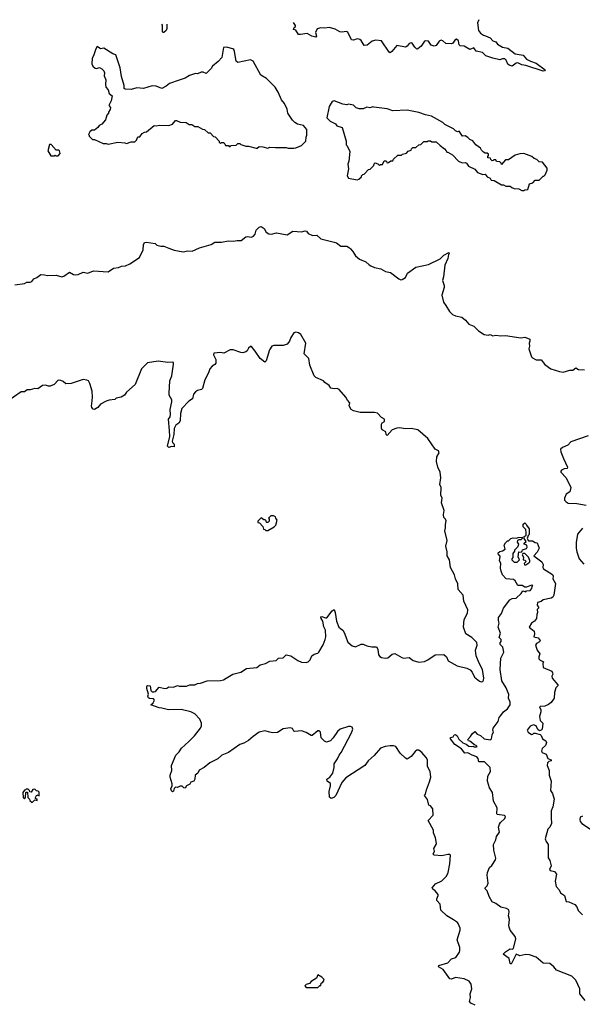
# Model space of a CAD drawing. Extents: x 2528705 to 2678277, y 911730 to 1023331.
# Tile 139 of 241: x 2582417 to 2588263, y 1012705 to 1022936. Entities that reach past the tile are written whole.
import ezdxf

# ---------------------------------------------------------------- set-up
doc = ezdxf.new("R2010")
doc.units = 0

msp = doc.modelspace()

# ---------------------------------------------------------------- linework, layer by layer
at = {"layer": '0CON20XD'}
for points in [[(2583945, 1022891), (2583945, 1022845), (2583939, 1022825), (2583915, 1022804), (2583905, 1022804), (2583899, 1022815), (2583900, 1022880), (2583895, 1022890)], [(2587187, 1022936), (2587174, 1022905), (2587186, 1022825), (2587206, 1022795), (2587235, 1022775), (2587259, 1022769), (2587305, 1022747), (2587335, 1022717), (2587365, 1022706), (2587383, 1022683), (2587435, 1022652), (2587490, 1022640), (2587565, 1022580), (2587648, 1022568), (2587685, 1022525), (2587725, 1022504), (2587783, 1022485), (2587876, 1022416), (2587872, 1022405), (2587855, 1022401), (2587675, 1022461), (2587635, 1022466), (2587595, 1022488), (2587575, 1022483), (2587535, 1022454), (2587504, 1022464), (2587489, 1022475), (2587473, 1022515), (2587458, 1022528), (2587435, 1022531), (2587405, 1022521), (2587335, 1022538), (2587262, 1022562), (2587227, 1022595), (2587159, 1022609), (2587135, 1022643), (2587095, 1022628), (2587035, 1022662), (2586995, 1022664), (2586984, 1022675), (2586975, 1022717), (2586955, 1022733), (2586940, 1022725), (2586918, 1022692), (2586905, 1022684), (2586845, 1022690), (2586815, 1022717), (2586795, 1022723), (2586775, 1022712), (2586745, 1022669), (2586725, 1022662), (2586693, 1022673), (2586665, 1022712), (2586635, 1022718), (2586625, 1022712), (2586588, 1022662), (2586555, 1022632), (2586545, 1022630), (2586522, 1022652), (2586495, 1022692), (2586485, 1022697), (2586465, 1022690), (2586445, 1022663), (2586425, 1022652), (2586335, 1022669), (2586284, 1022606), (2586265, 1022592), (2586255, 1022598), (2586176, 1022716), (2586116, 1022724), (2586078, 1022715), (2586027, 1022673), (2585997, 1022667), (2585965, 1022720), (2585952, 1022732), (2585925, 1022739), (2585885, 1022724), (2585865, 1022728), (2585825, 1022808), (2585813, 1022813), (2585765, 1022806), (2585745, 1022811), (2585695, 1022839), (2585635, 1022856), (2585585, 1022849), (2585545, 1022851), (2585508, 1022842), (2585492, 1022805), (2585500, 1022765), (2585495, 1022754), (2585454, 1022764), (2585405, 1022794), (2585335, 1022782), (2585314, 1022784), (2585285, 1022828), (2585262, 1022835), (2585268, 1022855), (2585282, 1022865), (2585283, 1022875), (2585263, 1022909)], [(2585265, 1021600), (2585285, 1021604), (2585345, 1021628), (2585390, 1021675), (2585392, 1021715), (2585400, 1021735), (2585400, 1021795), (2585367, 1021837), (2585305, 1021852), (2585275, 1021868), (2585251, 1021891), (2585204, 1021964), (2585197, 1022005), (2585167, 1022067), (2585138, 1022105), (2585103, 1022183), (2585072, 1022235), (2584982, 1022325), (2584921, 1022361), (2584844, 1022504), (2584815, 1022521), (2584682, 1022492), (2584666, 1022506), (2584650, 1022605), (2584643, 1022625), (2584632, 1022635), (2584565, 1022650), (2584533, 1022647), (2584516, 1022544), (2584479, 1022501), (2584422, 1022455), (2584405, 1022428), (2584355, 1022377), (2584325, 1022390), (2584302, 1022392), (2584265, 1022373), (2584245, 1022376), (2584180, 1022355), (2584135, 1022328), (2584075, 1022307), (2583975, 1022273), (2583940, 1022245), (2583895, 1022222), (2583835, 1022247), (2583795, 1022249), (2583705, 1022223), (2583635, 1022230), (2583575, 1022210), (2583513, 1022213), (2583503, 1022223), (2583502, 1022252), (2583473, 1022345), (2583462, 1022435), (2583415, 1022570), (2583385, 1022580), (2583292, 1022642), (2583255, 1022632), (2583223, 1022657), (2583208, 1022635), (2583185, 1022560), (2583170, 1022535), (2583168, 1022478), (2583178, 1022455), (2583202, 1022432), (2583215, 1022428), (2583245, 1022438), (2583270, 1022425), (2583290, 1022405), (2583298, 1022385), (2583294, 1022354), (2583312, 1022312), (2583308, 1022265), (2583312, 1022235), (2583337, 1022207), (2583345, 1022170), (2583378, 1022145), (2583366, 1022094), (2583342, 1022045), (2583360, 1022025), (2583357, 1022003), (2583340, 1021975), (2583340, 1021965), (2583322, 1021945), (2583310, 1021895), (2583269, 1021851), (2583244, 1021836), (2583228, 1021815), (2583195, 1021790), (2583165, 1021788), (2583145, 1021770), (2583130, 1021745), (2583140, 1021735), (2583140, 1021725), (2583175, 1021692), (2583195, 1021690), (2583285, 1021650), (2583315, 1021650), (2583335, 1021642), (2583435, 1021662), (2583508, 1021658), (2583525, 1021650), (2583575, 1021668), (2583612, 1021668), (2583632, 1021685), (2583645, 1021720), (2583665, 1021720), (2583690, 1021755), (2583713, 1021767), (2583735, 1021770), (2583813, 1021837), (2583835, 1021832), (2583865, 1021842), (2583965, 1021838), (2584005, 1021851), (2584035, 1021888), (2584045, 1021890), (2584085, 1021870), (2584147, 1021867), (2584178, 1021848), (2584207, 1021847), (2584238, 1021828), (2584267, 1021827), (2584315, 1021800), (2584337, 1021797), (2584375, 1021760), (2584395, 1021760), (2584432, 1021722), (2584448, 1021718), (2584490, 1021675), (2584490, 1021665), (2584505, 1021650), (2584515, 1021660), (2584535, 1021660), (2584550, 1021645), (2584555, 1021630), (2584585, 1021630), (2584595, 1021620), (2584605, 1021620), (2584615, 1021630), (2584667, 1021633), (2584685, 1021650), (2584705, 1021650), (2584715, 1021640), (2584765, 1021622), (2584795, 1021622), (2584875, 1021602), (2584885, 1021602), (2584905, 1021617), (2584945, 1021616), (2584995, 1021600), (2585015, 1021612), (2585075, 1021608), (2585185, 1021610), (2585205, 1021603), (2585265, 1021600)], [(2587655, 1021160), (2587665, 1021170), (2587698, 1021172), (2587715, 1021230), (2587748, 1021242), (2587775, 1021270), (2587815, 1021270), (2587855, 1021310), (2587865, 1021310), (2587877, 1021323), (2587897, 1021373), (2587898, 1021395), (2587850, 1021455), (2587815, 1021458), (2587790, 1021485), (2587763, 1021493), (2587740, 1021515), (2587655, 1021547), (2587615, 1021542), (2587565, 1021528), (2587495, 1021480), (2587465, 1021480), (2587425, 1021430), (2587420, 1021445), (2587405, 1021460), (2587372, 1021462), (2587365, 1021480), (2587345, 1021480), (2587338, 1021472), (2587325, 1021470), (2587312, 1021482), (2587308, 1021498), (2587282, 1021502), (2587280, 1021515), (2587290, 1021525), (2587288, 1021538), (2587275, 1021550), (2587255, 1021550), (2587235, 1021560), (2587215, 1021580), (2587205, 1021600), (2587157, 1021637), (2587125, 1021678), (2587095, 1021690), (2587073, 1021713), (2587045, 1021728), (2587020, 1021725), (2586985, 1021778), (2586965, 1021772), (2586945, 1021782), (2586925, 1021802), (2586835, 1021848), (2586815, 1021868), (2586695, 1021933), (2586635, 1021947), (2586565, 1021973), (2586445, 1021997), (2586295, 1021991), (2586235, 1022010), (2586097, 1022027), (2586085, 1022032), (2586055, 1022022), (2586025, 1022027), (2585985, 1022010), (2585945, 1022009), (2585912, 1022022), (2585885, 1022048), (2585835, 1022058), (2585815, 1022051), (2585775, 1022057), (2585685, 1022092), (2585664, 1022086), (2585632, 1022035), (2585610, 1021915), (2585643, 1021883), (2585700, 1021855), (2585713, 1021833), (2585768, 1021815), (2585810, 1021675), (2585810, 1021635), (2585820, 1021625), (2585847, 1021567), (2585838, 1021465), (2585828, 1021435), (2585832, 1021385), (2585820, 1021315), (2585835, 1021290), (2585925, 1021272), (2585942, 1021278), (2585970, 1021305), (2585970, 1021315), (2585982, 1021328), (2585998, 1021332), (2586042, 1021378), (2586058, 1021382), (2586098, 1021422), (2586102, 1021438), (2586112, 1021448), (2586138, 1021438), (2586155, 1021420), (2586165, 1021430), (2586188, 1021432), (2586205, 1021470), (2586225, 1021470), (2586235, 1021450), (2586248, 1021452), (2586275, 1021470), (2586295, 1021470), (2586302, 1021488), (2586345, 1021530), (2586385, 1021530), (2586395, 1021540), (2586435, 1021550), (2586455, 1021570), (2586485, 1021580), (2586490, 1021595), (2586503, 1021607), (2586535, 1021610), (2586563, 1021637), (2586585, 1021640), (2586615, 1021670), (2586655, 1021670), (2586663, 1021677), (2586685, 1021678), (2586698, 1021668), (2586745, 1021667), (2586785, 1021628), (2586830, 1021595), (2586850, 1021575), (2586855, 1021560), (2586865, 1021560), (2586915, 1021532), (2586975, 1021468), (2587015, 1021450), (2587045, 1021452), (2587060, 1021445), (2587080, 1021415), (2587145, 1021382), (2587175, 1021350), (2587228, 1021328), (2587255, 1021330), (2587274, 1021304), (2587305, 1021290), (2587315, 1021270), (2587347, 1021267), (2587425, 1021222), (2587445, 1021222), (2587468, 1021208), (2587515, 1021208), (2587532, 1021192), (2587555, 1021182), (2587605, 1021178), (2587635, 1021162), (2587655, 1021160)], [(2582815, 1021520), (2582838, 1021545), (2582830, 1021575), (2582822, 1021582), (2582795, 1021580), (2582745, 1021638), (2582725, 1021640), (2582708, 1021575), (2582741, 1021521), (2582775, 1021520), (2582785, 1021530), (2582795, 1021520), (2582815, 1021520)], [(2582365, 1020181), (2582465, 1020194), (2582491, 1020209), (2582525, 1020209), (2582542, 1020215), (2582565, 1020242), (2582595, 1020258), (2582635, 1020290), (2582676, 1020286), (2582705, 1020277), (2582795, 1020280), (2582855, 1020266), (2582875, 1020271), (2582935, 1020314), (2582975, 1020288), (2582995, 1020284), (2583025, 1020290), (2583075, 1020314), (2583125, 1020304), (2583184, 1020326), (2583335, 1020316), (2583392, 1020355), (2583445, 1020360), (2583476, 1020374), (2583515, 1020380), (2583560, 1020400), (2583663, 1020465), (2583700, 1020545), (2583702, 1020598), (2583715, 1020620), (2583735, 1020623), (2583825, 1020610), (2583843, 1020593), (2583885, 1020583), (2583915, 1020584), (2583968, 1020562), (2584023, 1020543), (2584114, 1020524), (2584165, 1020536), (2584208, 1020532), (2584285, 1020564), (2584408, 1020602), (2584446, 1020624), (2584515, 1020626), (2584585, 1020640), (2584635, 1020636), (2584675, 1020643), (2584718, 1020642), (2584765, 1020680), (2584785, 1020683), (2584825, 1020677), (2584845, 1020687), (2584862, 1020708), (2584875, 1020748), (2584905, 1020780), (2584925, 1020787), (2584956, 1020766), (2584977, 1020727), (2585005, 1020712), (2585035, 1020708), (2585085, 1020720), (2585195, 1020702), (2585255, 1020738), (2585345, 1020733), (2585385, 1020741), (2585398, 1020738), (2585416, 1020716), (2585460, 1020695), (2585505, 1020697), (2585545, 1020660), (2585686, 1020626), (2585708, 1020618), (2585755, 1020583), (2585815, 1020582), (2585845, 1020567), (2585853, 1020555), (2585878, 1020528), (2585905, 1020483), (2585948, 1020448), (2586015, 1020420), (2586048, 1020388), (2586065, 1020379), (2586103, 1020363), (2586168, 1020348), (2586218, 1020318), (2586270, 1020310), (2586355, 1020243), (2586376, 1020234), (2586390, 1020235), (2586425, 1020258), (2586448, 1020302), (2586535, 1020366), (2586665, 1020394), (2586785, 1020452), (2586825, 1020490), (2586876, 1020516), (2586880, 1020505), (2586874, 1020496), (2586866, 1020454), (2586834, 1020385), (2586822, 1020265), (2586810, 1020225), (2586829, 1020175), (2586829, 1020155), (2586804, 1020074), (2586820, 1020000), (2586846, 1019966), (2586884, 1019905), (2586915, 1019872), (2586945, 1019858), (2587010, 1019845), (2587048, 1019815), (2587085, 1019773), (2587135, 1019750), (2587185, 1019704), (2587245, 1019664), (2587285, 1019659), (2587305, 1019664), (2587335, 1019651), (2587365, 1019659), (2587415, 1019651), (2587465, 1019656), (2587625, 1019629), (2587665, 1019638), (2587711, 1019621), (2587717, 1019615), (2587717, 1019595), (2587710, 1019575), (2587714, 1019545), (2587709, 1019515), (2587734, 1019434), (2587745, 1019422), (2587785, 1019403), (2587835, 1019402), (2587874, 1019354), (2587935, 1019309), (2588025, 1019279), (2588065, 1019274), (2588135, 1019296), (2588165, 1019294), (2588195, 1019319), (2588225, 1019301), (2588285, 1019298)], [(2586842, 1017692), (2586848, 1017728), (2586842, 1017745), (2586823, 1017763), (2586820, 1017795), (2586827, 1017835), (2586800, 1017915), (2586806, 1017965), (2586793, 1017995), (2586797, 1018075), (2586782, 1018105), (2586792, 1018175), (2586787, 1018233), (2586763, 1018285), (2586749, 1018345), (2586752, 1018395), (2586777, 1018435), (2586769, 1018455), (2586734, 1018475), (2586659, 1018585), (2586555, 1018673), (2586485, 1018688), (2586425, 1018684), (2586365, 1018695), (2586335, 1018693), (2586288, 1018675), (2586235, 1018614), (2586226, 1018626), (2586222, 1018655), (2586184, 1018675), (2586175, 1018690), (2586176, 1018734), (2586184, 1018746), (2586208, 1018762), (2586206, 1018785), (2586175, 1018802), (2586136, 1018846), (2586105, 1018856), (2585956, 1018856), (2585885, 1018871), (2585862, 1018885), (2585842, 1018925), (2585848, 1018955), (2585822, 1018982), (2585807, 1019015), (2585735, 1019093), (2585715, 1019104), (2585685, 1019100), (2585649, 1019109), (2585632, 1019135), (2585588, 1019165), (2585575, 1019182), (2585495, 1019219), (2585477, 1019235), (2585431, 1019345), (2585423, 1019415), (2585373, 1019465), (2585391, 1019575), (2585337, 1019665), (2585315, 1019681), (2585285, 1019689), (2585265, 1019682), (2585234, 1019635), (2585219, 1019595), (2585195, 1019564), (2585155, 1019552), (2585058, 1019552), (2585036, 1019544), (2585013, 1019507), (2584979, 1019391), (2584965, 1019376), (2584914, 1019414), (2584865, 1019493), (2584825, 1019540), (2584815, 1019540), (2584795, 1019522), (2584779, 1019495), (2584765, 1019484), (2584735, 1019476), (2584715, 1019477), (2584635, 1019504), (2584605, 1019507), (2584538, 1019472), (2584505, 1019477), (2584435, 1019470), (2584432, 1019455), (2584454, 1019404), (2584455, 1019368), (2584446, 1019354), (2584416, 1019335), (2584393, 1019307), (2584378, 1019265), (2584340, 1019195), (2584318, 1019105), (2584305, 1019094), (2584265, 1019084), (2584242, 1019068), (2584224, 1019046), (2584212, 1018995), (2584176, 1018974), (2584102, 1018895), (2584089, 1018845), (2584085, 1018767), (2584069, 1018745), (2584038, 1018722), (2584023, 1018687), (2584020, 1018625), (2584002, 1018555), (2584004, 1018543), (2584021, 1018525), (2584022, 1018498), (2583995, 1018502), (2583965, 1018491), (2583953, 1018503), (2583976, 1018605), (2583973, 1018667), (2583964, 1018785), (2583979, 1018811), (2583984, 1018835), (2583979, 1018885), (2583997, 1018965), (2583996, 1018985), (2583971, 1019035), (2583970, 1019055), (2583977, 1019185), (2583996, 1019236), (2584016, 1019356), (2584014, 1019374), (2584005, 1019379), (2583955, 1019374), (2583855, 1019388), (2583745, 1019370), (2583683, 1019307), (2583616, 1019144), (2583526, 1019065), (2583505, 1019033), (2583470, 1019015), (2583418, 1019002), (2583405, 1018990), (2583345, 1018983), (2583316, 1018974), (2583255, 1018940), (2583229, 1018905), (2583195, 1018886), (2583180, 1018890), (2583168, 1018905), (2583162, 1018925), (2583166, 1018944), (2583174, 1019015), (2583170, 1019075), (2583146, 1019156), (2583130, 1019185), (2583115, 1019192), (2583075, 1019197), (2582953, 1019157), (2582895, 1019152), (2582870, 1019175), (2582845, 1019188), (2582815, 1019190), (2582774, 1019146), (2582735, 1019129), (2582715, 1019127), (2582685, 1019140), (2582654, 1019136), (2582605, 1019102), (2582574, 1019104), (2582525, 1019089), (2582495, 1019090), (2582465, 1019070), (2582432, 1019068), (2582271, 1018959)], [(2588325, 1018612), (2588145, 1018549), (2588114, 1018515), (2588059, 1018491), (2588036, 1018474), (2588041, 1018445), (2588068, 1018375), (2588110, 1018285), (2588105, 1018274), (2588075, 1018269), (2588047, 1018255), (2588039, 1018245), (2588040, 1018235), (2588095, 1018177), (2588144, 1018074), (2588135, 1018030), (2588094, 1018005), (2588080, 1017965), (2588080, 1017945), (2588095, 1017925), (2588115, 1017913), (2588205, 1017910), (2588303, 1017893)], [(2584995, 1017630), (2585062, 1017665), (2585078, 1017685), (2585092, 1017735), (2585078, 1017755), (2585075, 1017770), (2585055, 1017782), (2585028, 1017782), (2585002, 1017758), (2585010, 1017745), (2585010, 1017725), (2584995, 1017710), (2584982, 1017712), (2584978, 1017728), (2584968, 1017738), (2584955, 1017740), (2584925, 1017760), (2584890, 1017725), (2584892, 1017712), (2584908, 1017708), (2584945, 1017670), (2584952, 1017642), (2584965, 1017640), (2584975, 1017630), (2584995, 1017630)], [(2587150, 1012695), (2587105, 1012718), (2587092, 1012735), (2587101, 1012775), (2587099, 1012815), (2587114, 1012865), (2587110, 1012915), (2587086, 1012945), (2587035, 1012969), (2586945, 1012982), (2586905, 1012967), (2586885, 1012968), (2586816, 1013065), (2586768, 1013095), (2586772, 1013108), (2586866, 1013134), (2586904, 1013176), (2586948, 1013192), (2586986, 1013245), (2586992, 1013265), (2586989, 1013295), (2586964, 1013375), (2586993, 1013475), (2586993, 1013495), (2586973, 1013543), (2586966, 1013556), (2586925, 1013584), (2586856, 1013625), (2586794, 1013684), (2586786, 1013745), (2586751, 1013785), (2586750, 1013800), (2586766, 1013835), (2586764, 1013844), (2586733, 1013885), (2586710, 1013900), (2586703, 1013915), (2586737, 1013955), (2586805, 1013986), (2586851, 1014035), (2586869, 1014075), (2586887, 1014165), (2586892, 1014255), (2586885, 1014262), (2586865, 1014262), (2586805, 1014247), (2586725, 1014254), (2586712, 1014265), (2586726, 1014295), (2586719, 1014325), (2586746, 1014364), (2586747, 1014375), (2586738, 1014435), (2586717, 1014485), (2586718, 1014515), (2586663, 1014615), (2586715, 1014670), (2586710, 1014735), (2586686, 1014766), (2586668, 1014775), (2586654, 1014834), (2586622, 1014875), (2586635, 1014890), (2586644, 1014935), (2586676, 1015016), (2586688, 1015065), (2586686, 1015096), (2586682, 1015125), (2586654, 1015175), (2586653, 1015245), (2586641, 1015271), (2586595, 1015320), (2586565, 1015344), (2586544, 1015345), (2586525, 1015333), (2586485, 1015279), (2586445, 1015252), (2586425, 1015263), (2586370, 1015315), (2586324, 1015384), (2586301, 1015391), (2586265, 1015392), (2586215, 1015385), (2586165, 1015365), (2586099, 1015291), (2586039, 1015235), (2586005, 1015186), (2585805, 1015057), (2585765, 1015010), (2585702, 1014875), (2585681, 1014855), (2585655, 1014845), (2585636, 1014856), (2585634, 1014915), (2585648, 1014975), (2585645, 1015000), (2585612, 1015025), (2585608, 1015045), (2585639, 1015065), (2585672, 1015108), (2585684, 1015165), (2585686, 1015204), (2585721, 1015255), (2585736, 1015295), (2585759, 1015321), (2585866, 1015525), (2585878, 1015565), (2585871, 1015585), (2585855, 1015593), (2585835, 1015593), (2585748, 1015565), (2585720, 1015540), (2585676, 1015474), (2585645, 1015443), (2585605, 1015430), (2585585, 1015438), (2585551, 1015475), (2585542, 1015532), (2585526, 1015546), (2585515, 1015547), (2585455, 1015498), (2585445, 1015497), (2585395, 1015529), (2585345, 1015548), (2585275, 1015539), (2585265, 1015543), (2585250, 1015570), (2585226, 1015576), (2585153, 1015567), (2585095, 1015528), (2585045, 1015527), (2585016, 1015534), (2584965, 1015548), (2584906, 1015534), (2584842, 1015488), (2584795, 1015446), (2584745, 1015417), (2584704, 1015406), (2584585, 1015323), (2584517, 1015295), (2584476, 1015255), (2584392, 1015215), (2584335, 1015166), (2584283, 1015137), (2584268, 1015105), (2584240, 1015085), (2584236, 1015045), (2584228, 1015025), (2584195, 1015012), (2584185, 1014992), (2584150, 1014975), (2584135, 1014950), (2584124, 1014954), (2584105, 1014972), (2584085, 1014972), (2584055, 1014958), (2584035, 1014960), (2584023, 1014947), (2584015, 1014920), (2584005, 1014912), (2583993, 1014923), (2583988, 1014945), (2584000, 1014975), (2584000, 1014995), (2583980, 1015065), (2583980, 1015085), (2583999, 1015135), (2583994, 1015185), (2584038, 1015295), (2584073, 1015327), (2584097, 1015365), (2584173, 1015437), (2584232, 1015495), (2584294, 1015575), (2584305, 1015600), (2584306, 1015625), (2584289, 1015669), (2584235, 1015722), (2584195, 1015744), (2584095, 1015767), (2583964, 1015766), (2583895, 1015783), (2583865, 1015784), (2583780, 1015815), (2583803, 1015837), (2583818, 1015865), (2583808, 1015878), (2583765, 1015882), (2583755, 1015890), (2583748, 1015905), (2583756, 1015926), (2583738, 1015985), (2583739, 1016011), (2583745, 1016018), (2583773, 1016013), (2583781, 1015965), (2583793, 1015953), (2583809, 1015951), (2583828, 1015955), (2583865, 1016000), (2583925, 1015987), (2583945, 1015990), (2583967, 1016003), (2584015, 1016000), (2584055, 1016017), (2584075, 1016010), (2584151, 1016009), (2584185, 1016023), (2584235, 1016024), (2584265, 1016040), (2584295, 1016041), (2584365, 1016067), (2584505, 1016068), (2584535, 1016076), (2584561, 1016095), (2584630, 1016135), (2584715, 1016156), (2584775, 1016194), (2584880, 1016205), (2584916, 1016234), (2584970, 1016245), (2585015, 1016270), (2585082, 1016278), (2585105, 1016300), (2585154, 1016306), (2585185, 1016336), (2585235, 1016326), (2585308, 1016278), (2585345, 1016261), (2585395, 1016257), (2585416, 1016264), (2585436, 1016284), (2585454, 1016326), (2585477, 1016343), (2585515, 1016354), (2585527, 1016363), (2585571, 1016439), (2585592, 1016495), (2585597, 1016525), (2585593, 1016593), (2585578, 1016628), (2585567, 1016687), (2585548, 1016715), (2585545, 1016730), (2585555, 1016736), (2585595, 1016720), (2585608, 1016722), (2585665, 1016792), (2585685, 1016808), (2585696, 1016775), (2585709, 1016685), (2585734, 1016625), (2585751, 1016611), (2585773, 1016593), (2585788, 1016568), (2585827, 1016467), (2585870, 1016430), (2585905, 1016421), (2585965, 1016447), (2585985, 1016447), (2586025, 1016430), (2586075, 1016420), (2586125, 1016420), (2586140, 1016395), (2586146, 1016336), (2586158, 1016318), (2586175, 1016309), (2586215, 1016302), (2586244, 1016306), (2586288, 1016342), (2586315, 1016350), (2586388, 1016308), (2586405, 1016303), (2586465, 1016307), (2586507, 1016277), (2586565, 1016261), (2586622, 1016268), (2586657, 1016283), (2586735, 1016336), (2586825, 1016339), (2586851, 1016315), (2586871, 1016275), (2586901, 1016255), (2586963, 1016223), (2587065, 1016196), (2587099, 1016179), (2587120, 1016155), (2587144, 1016105), (2587195, 1016062), (2587216, 1016054), (2587230, 1016060), (2587238, 1016072), (2587241, 1016095), (2587226, 1016185), (2587190, 1016250), (2587159, 1016325), (2587154, 1016385), (2587170, 1016435), (2587167, 1016465), (2587115, 1016518), (2587054, 1016555), (2587030, 1016625), (2587037, 1016705), (2587071, 1016769), (2587073, 1016805), (2587033, 1016893), (2587025, 1016955), (2586972, 1017015), (2586971, 1017075), (2586947, 1017125), (2586936, 1017166), (2586894, 1017245), (2586882, 1017325), (2586859, 1017365), (2586858, 1017405), (2586846, 1017465), (2586859, 1017525), (2586836, 1017625), (2586843, 1017655), (2586842, 1017692)], [(2588294, 1012745), (2588239, 1012815), (2588236, 1012866), (2588196, 1012955), (2588156, 1012996), (2587995, 1013060), (2587966, 1013095), (2587925, 1013129), (2587855, 1013131), (2587784, 1013195), (2587715, 1013219), (2587675, 1013221), (2587615, 1013209), (2587575, 1013227), (2587525, 1013120), (2587515, 1013130), (2587502, 1013182), (2587440, 1013225), (2587465, 1013251), (2587505, 1013279), (2587515, 1013282), (2587535, 1013276), (2587547, 1013283), (2587573, 1013385), (2587565, 1013409), (2587514, 1013474), (2587502, 1013505), (2587499, 1013525), (2587508, 1013585), (2587498, 1013625), (2587502, 1013665), (2587499, 1013685), (2587475, 1013701), (2587415, 1013715), (2587365, 1013752), (2587325, 1013771), (2587294, 1013826), (2587276, 1013885), (2587253, 1013905), (2587253, 1013915), (2587274, 1013936), (2587286, 1013965), (2587274, 1014046), (2587278, 1014075), (2587300, 1014125), (2587322, 1014148), (2587360, 1014205), (2587364, 1014224), (2587344, 1014305), (2587341, 1014365), (2587366, 1014414), (2587372, 1014448), (2587404, 1014495), (2587394, 1014545), (2587403, 1014577), (2587413, 1014595), (2587457, 1014635), (2587466, 1014656), (2587455, 1014666), (2587377, 1014677), (2587374, 1014684), (2587379, 1014745), (2587341, 1014815), (2587330, 1014905), (2587300, 1014955), (2587279, 1015025), (2587281, 1015075), (2587309, 1015125), (2587307, 1015165), (2587246, 1015226), (2587188, 1015225), (2587180, 1015260), (2587168, 1015278), (2587118, 1015295), (2587075, 1015318), (2587042, 1015315), (2587009, 1015359), (2586938, 1015405), (2586893, 1015465), (2586892, 1015478), (2586920, 1015485), (2586930, 1015505), (2586945, 1015508), (2586962, 1015495), (2586981, 1015461), (2587021, 1015421), (2587057, 1015407), (2587085, 1015387), (2587115, 1015382), (2587128, 1015388), (2587135, 1015380), (2587165, 1015380), (2587170, 1015385), (2587160, 1015395), (2587142, 1015402), (2587095, 1015440), (2587082, 1015442), (2587072, 1015455), (2587103, 1015487), (2587118, 1015515), (2587145, 1015538), (2587172, 1015512), (2587207, 1015497), (2587245, 1015462), (2587308, 1015452), (2587320, 1015465), (2587327, 1015505), (2587340, 1015535), (2587333, 1015555), (2587338, 1015575), (2587388, 1015642), (2587401, 1015685), (2587415, 1015706), (2587443, 1015745), (2587486, 1015774), (2587512, 1015815), (2587513, 1015843), (2587497, 1015885), (2587500, 1015925), (2587473, 1015995), (2587427, 1016065), (2587408, 1016185), (2587417, 1016303), (2587447, 1016365), (2587437, 1016415), (2587408, 1016445), (2587408, 1016462), (2587420, 1016475), (2587420, 1016495), (2587398, 1016515), (2587413, 1016563), (2587390, 1016625), (2587400, 1016665), (2587392, 1016692), (2587392, 1016725), (2587424, 1016766), (2587445, 1016822), (2587511, 1016909), (2587535, 1016920), (2587576, 1016924), (2587628, 1016972), (2587645, 1017000), (2587675, 1016992), (2587685, 1017000), (2587720, 1017005), (2587738, 1017025), (2587742, 1017048), (2587750, 1017055), (2587735, 1017060), (2587685, 1017040), (2587665, 1017040), (2587637, 1017057), (2587595, 1017058), (2587566, 1017106), (2587548, 1017118), (2587472, 1017125), (2587435, 1017168), (2587420, 1017205), (2587414, 1017236), (2587417, 1017285), (2587402, 1017315), (2587410, 1017355), (2587406, 1017366), (2587394, 1017375), (2587390, 1017395), (2587405, 1017410), (2587435, 1017418), (2587460, 1017435), (2587453, 1017475), (2587465, 1017500), (2587485, 1017520), (2587498, 1017522), (2587520, 1017545), (2587545, 1017552), (2587575, 1017548), (2587597, 1017557), (2587638, 1017558), (2587640, 1017545), (2587625, 1017530), (2587605, 1017532), (2587590, 1017525), (2587588, 1017508), (2587600, 1017485), (2587597, 1017473), (2587590, 1017455), (2587560, 1017425), (2587560, 1017415), (2587541, 1017389), (2587542, 1017348), (2587530, 1017335), (2587530, 1017325), (2587555, 1017300), (2587585, 1017300), (2587610, 1017325), (2587598, 1017355), (2587602, 1017408), (2587628, 1017402), (2587638, 1017412), (2587642, 1017428), (2587685, 1017442), (2587692, 1017455), (2587686, 1017476), (2587660, 1017485), (2587660, 1017495), (2587680, 1017515), (2587660, 1017545), (2587660, 1017565), (2587680, 1017575), (2587680, 1017605), (2587677, 1017637), (2587650, 1017665), (2587650, 1017695), (2587665, 1017708), (2587678, 1017698), (2587682, 1017682), (2587712, 1017645), (2587710, 1017585), (2587700, 1017575), (2587692, 1017545), (2587705, 1017520), (2587745, 1017520), (2587773, 1017503), (2587795, 1017500), (2587816, 1017444), (2587795, 1017402), (2587758, 1017365), (2587843, 1017303), (2587856, 1017275), (2587852, 1017245), (2587861, 1017231), (2587955, 1017170), (2587961, 1017155), (2587958, 1017125), (2587986, 1017076), (2587968, 1016955), (2587956, 1016935), (2587940, 1016925), (2587855, 1016907), (2587835, 1016890), (2587799, 1016881), (2587794, 1016854), (2587810, 1016825), (2587793, 1016807), (2587799, 1016775), (2587791, 1016755), (2587789, 1016715), (2587768, 1016685), (2587734, 1016665), (2587712, 1016625), (2587762, 1016582), (2587768, 1016555), (2587760, 1016525), (2587804, 1016514), (2587826, 1016486), (2587819, 1016471), (2587787, 1016453), (2587778, 1016435), (2587794, 1016384), (2587822, 1016345), (2587810, 1016315), (2587813, 1016293), (2587825, 1016280), (2587860, 1016265), (2587852, 1016245), (2587858, 1016205), (2587945, 1016166), (2587955, 1016150), (2587958, 1016135), (2587948, 1016115), (2587950, 1016095), (2588008, 1016025), (2588008, 1016015), (2587988, 1015992), (2587974, 1015946), (2587971, 1015885), (2587939, 1015841), (2587911, 1015819), (2587875, 1015804), (2587825, 1015800), (2587820, 1015795), (2587832, 1015765), (2587832, 1015745), (2587818, 1015695), (2587824, 1015654), (2587852, 1015625), (2587847, 1015565), (2587835, 1015552), (2587818, 1015548), (2587802, 1015562), (2587785, 1015598), (2587755, 1015610), (2587720, 1015595), (2587692, 1015555), (2587701, 1015531), (2587735, 1015510), (2587748, 1015512), (2587758, 1015522), (2587775, 1015522), (2587827, 1015507), (2587837, 1015497), (2587848, 1015465), (2587883, 1015443), (2587892, 1015425), (2587882, 1015395), (2587847, 1015363), (2587838, 1015335), (2587845, 1015320), (2587888, 1015305), (2587905, 1015258), (2587940, 1015245), (2587940, 1015235), (2587915, 1015228), (2587903, 1015215), (2587897, 1015185), (2587919, 1015135), (2587920, 1015085), (2587940, 1015025), (2587932, 1014925), (2587952, 1014895), (2587970, 1014835), (2587956, 1014755), (2587939, 1014715), (2587941, 1014641), (2587944, 1014585), (2587927, 1014545), (2587904, 1014526), (2587876, 1014425), (2587887, 1014395), (2587909, 1014365), (2587907, 1014227), (2587925, 1014200), (2587939, 1014145), (2587923, 1014105), (2587930, 1014095), (2587975, 1014083), (2587996, 1014056), (2587981, 1013985), (2587990, 1013930), (2588024, 1013895), (2588035, 1013862), (2588077, 1013835), (2588095, 1013772), (2588125, 1013768), (2588185, 1013742), (2588205, 1013718), (2588221, 1013681), (2588267, 1013635)], [(2588265, 1017652), (2588215, 1017589), (2588200, 1017505), (2588198, 1017445), (2588205, 1017405), (2588230, 1017335), (2588279, 1017279)], [(2587675, 1017270), (2587708, 1017292), (2587717, 1017303), (2587717, 1017317), (2587705, 1017350), (2587665, 1017390), (2587645, 1017390), (2587640, 1017375), (2587652, 1017352), (2587650, 1017325), (2587665, 1017320), (2587680, 1017305), (2587660, 1017285), (2587662, 1017272), (2587675, 1017270)], [(2582545, 1014800), (2582575, 1014830), (2582598, 1014822), (2582598, 1014838), (2582582, 1014842), (2582580, 1014855), (2582595, 1014880), (2582618, 1014872), (2582618, 1014908), (2582608, 1014918), (2582592, 1014922), (2582575, 1014940), (2582552, 1014938), (2582535, 1014910), (2582522, 1014912), (2582518, 1014928), (2582505, 1014940), (2582485, 1014940), (2582478, 1014932), (2582465, 1014930), (2582450, 1014905), (2582452, 1014852), (2582465, 1014840), (2582478, 1014852), (2582480, 1014905), (2582485, 1014910), (2582498, 1014908), (2582500, 1014855), (2582518, 1014838), (2582522, 1014822), (2582545, 1014800)], [(2588265, 1014659), (2588241, 1014649), (2588236, 1014625), (2588241, 1014605), (2588260, 1014585), (2588370, 1014510)], [(2585515, 1012880), (2585535, 1012900), (2585545, 1012900), (2585550, 1012925), (2585566, 1012934), (2585580, 1012955), (2585576, 1012966), (2585555, 1012988), (2585515, 1013010), (2585500, 1012975), (2585445, 1012942), (2585430, 1012920), (2585395, 1012912), (2585380, 1012895), (2585395, 1012880), (2585515, 1012880)]]:
    msp.add_lwpolyline(points, dxfattribs=at)

doc.saveas('drawing.dxf')
